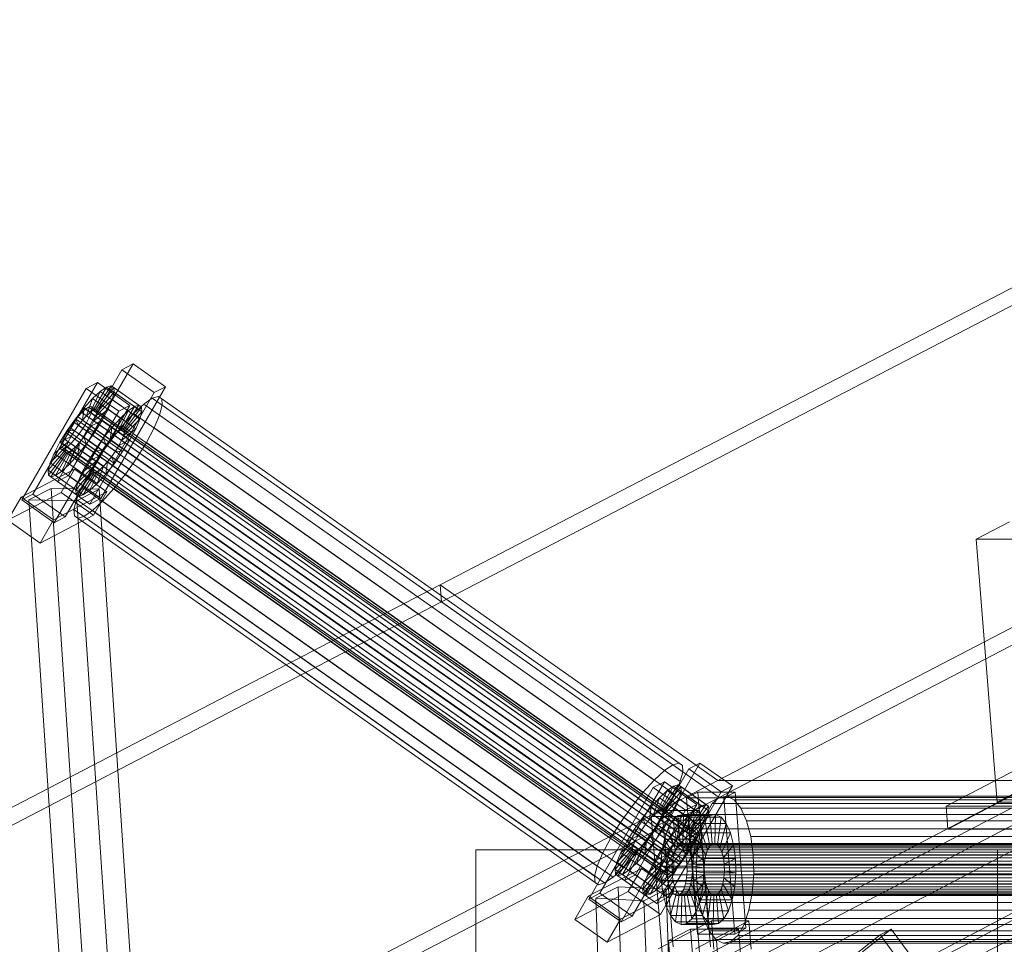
# Model space of a CAD drawing. Header units: millimetres. Extents: x -4738 to 65662, y -68080 to 6847.
# Tile 71 of 256: x -2367 to -2028, y -34363 to -34044. Entities that reach past the tile are written whole.
import ezdxf

# ---------------------------------------------------------------- set-up
doc = ezdxf.new("R2010")
doc.units = ezdxf.units.MM
doc.layers.add('frontal_C10', color=7, linetype='Continuous', lineweight=0)
doc.layers.add('frontal_dosificador', color=7, linetype='Continuous', lineweight=0)

msp = doc.modelspace()

# ---------------------------------------------------------------- linework, layer by layer
at = {"layer": 'frontal_C10'}
for p, q in [((-2222.322, -34238.531), (-1847.043, -34043.548)), ((-1846.577, -34049.429), (-2221.856, -34244.411)), ((-2126.488, -34305.985), (-1751.209, -34111.002)), ((-1750.743, -34116.882), (-2126.021, -34311.865)), ((-2328.33, -34162.317), (-2350.582, -34200.832)), ((-2328.33, -34162.317), (-2332.168, -34164.322)), ((-2317.15, -34170.187), (-2328.33, -34162.317)), ((-1738.645, -34161.068), (-2198.025, -34401.641)), ((-2161.205, -34401.641), (-1701.825, -34161.068)), ((-2354.42, -34202.837), (-2332.168, -34164.322)), ((-2332.168, -34164.322), (-2320.988, -34172.192)), ((-2340.612, -34168.733), (-2362.864, -34207.248)), ((-2340.612, -34168.733), (-2344.451, -34170.737)), ((-2337.446, -34170.299), (-2342.082, -34178.323)), ((-2335.859, -34169.833), (-2341.33, -34178.102)), ((-2334.98, -34170.437), (-2340.914, -34178.388)), ((-2329.432, -34176.602), (-2340.612, -34168.733)), ((-2337.446, -34170.299), (-2339.634, -34171.804)), ((-2339.401, -34208.702), (-2317.15, -34170.187)), ((-2335.859, -34169.833), (-2337.446, -34170.299)), ((-2327.863, -34177.044), (-2337.446, -34170.299)), ((-2334.98, -34170.437), (-2335.859, -34169.833)), ((-2326.275, -34176.578), (-2335.859, -34169.833)), ((-2334.869, -34172.071), (-2334.98, -34170.437)), ((-2325.396, -34177.182), (-2334.98, -34170.437)), ((-2320.988, -34172.192), (-2317.15, -34170.187)), ((-2366.702, -34209.252), (-2344.451, -34170.737)), ((-2344.451, -34170.737), (-2333.27, -34178.607)), ((-2320.988, -34172.192), (-2343.239, -34210.707)), ((-2339.634, -34171.804), (-2343.118, -34179.036)), ((-2339.634, -34171.804), (-2342.272, -34174.246)), ((-2334.869, -34172.071), (-2340.861, -34179.162)), ((-2330.05, -34178.55), (-2339.634, -34171.804)), ((-2335.535, -34174.623), (-2334.869, -34172.071)), ((-2325.286, -34178.816), (-2334.869, -34172.071)), ((-2319.579, -34173.534), (-2321.701, -34174.157)), ((-2318.404, -34174.342), (-2319.579, -34173.534)), ((-2139.89, -34300.008), (-2319.579, -34173.534)), ((-2351.683, -34215.117), (-2329.432, -34176.602)), ((-2342.272, -34174.246), (-2345.182, -34177.458)), ((-2343.679, -34177.199), (-2344.715, -34177.912)), ((-2342.272, -34174.246), (-2344.368, -34180.193)), ((-2342.927, -34176.978), (-2343.679, -34177.199)), ((-2135.239, -34323.909), (-2343.679, -34177.199)), ((-2342.511, -34177.264), (-2342.927, -34176.978)), ((-2134.487, -34323.688), (-2342.927, -34176.978)), ((-2332.689, -34180.991), (-2342.272, -34174.246)), ((-2335.535, -34174.623), (-2341.176, -34180.371)), ((-2336.93, -34177.919), (-2335.535, -34174.623)), ((-2325.951, -34181.368), (-2335.535, -34174.623)), ((-2333.27, -34178.607), (-2329.432, -34176.602)), ((-2332.498, -34185.068), (-2327.863, -34177.044)), ((-2331.746, -34184.847), (-2326.275, -34176.578)), ((-2331.33, -34185.134), (-2325.396, -34177.182)), ((-2330.05, -34178.55), (-2327.863, -34177.044)), ((-2324.626, -34176.17), (-2328.153, -34179.434)), ((-2327.863, -34177.044), (-2326.275, -34176.578)), ((-2326.275, -34176.578), (-2325.396, -34177.182)), ((-2325.396, -34177.182), (-2325.286, -34178.816)), ((-2321.701, -34174.157), (-2324.626, -34176.17)), ((-2144.936, -34302.644), (-2324.626, -34176.17)), ((-2142.012, -34300.632), (-2321.701, -34174.157)), ((-2319.146, -34179.938), (-2318.257, -34176.526)), ((-2318.257, -34176.526), (-2318.404, -34174.342)), ((-2138.715, -34300.816), (-2318.404, -34174.342)), ((-2138.567, -34303.001), (-2318.257, -34176.526)), ((-2333.27, -34178.607), (-2355.521, -34217.122)), ((-2347.344, -34180.59), (-2348.757, -34182.372)), ((-2345.182, -34177.458), (-2348.165, -34181.221)), ((-2345.965, -34179.068), (-2347.344, -34180.59)), ((-2138.904, -34327.3), (-2347.344, -34180.59)), ((-2344.715, -34177.912), (-2345.965, -34179.068)), ((-2137.525, -34325.779), (-2345.965, -34179.068)), ((-2345.182, -34177.458), (-2345.746, -34181.714)), ((-2345.746, -34181.714), (-2344.368, -34180.193)), ((-2335.599, -34184.203), (-2345.182, -34177.458)), ((-2136.276, -34324.622), (-2344.715, -34177.912)), ((-2344.368, -34180.193), (-2343.118, -34179.036)), ((-2344.368, -34180.193), (-2334.784, -34186.938)), ((-2343.435, -34180.808), (-2342.774, -34179.247)), ((-2343.118, -34179.036), (-2342.082, -34178.323)), ((-2343.118, -34179.036), (-2333.535, -34185.781)), ((-2342.774, -34179.247), (-2342.458, -34178.038)), ((-2134.334, -34325.957), (-2342.774, -34179.247)), ((-2342.458, -34178.038), (-2342.511, -34177.264)), ((-2134.071, -34323.975), (-2342.511, -34177.264)), ((-2134.019, -34324.749), (-2342.458, -34178.038)), ((-2342.082, -34178.323), (-2341.33, -34178.102)), ((-2342.082, -34178.323), (-2332.498, -34185.068)), ((-2336.93, -34177.919), (-2341.837, -34181.933)), ((-2341.176, -34180.371), (-2341.837, -34181.933)), ((-2341.33, -34178.102), (-2340.914, -34178.388)), ((-2341.33, -34178.102), (-2331.746, -34184.847)), ((-2340.861, -34179.162), (-2341.176, -34180.371)), ((-2341.176, -34180.371), (-2331.593, -34187.117)), ((-2340.914, -34178.388), (-2340.861, -34179.162)), ((-2340.914, -34178.388), (-2331.33, -34185.134)), ((-2340.861, -34179.162), (-2331.278, -34185.908)), ((-2338.961, -34181.736), (-2336.93, -34177.919)), ((-2327.347, -34184.665), (-2336.93, -34177.919)), ((-2333.535, -34185.781), (-2330.05, -34178.55)), ((-2332.689, -34180.991), (-2330.05, -34178.55)), ((-2328.153, -34179.434), (-2332.044, -34183.728)), ((-2331.278, -34185.908), (-2325.286, -34178.816)), ((-2148.464, -34305.909), (-2328.153, -34179.434)), ((-2325.286, -34178.816), (-2325.951, -34181.368)), ((-2321.012, -34184.345), (-2319.146, -34179.938)), ((-2139.457, -34306.413), (-2319.146, -34179.938)), ((-2348.165, -34181.221), (-2351.018, -34185.278)), ((-2348.757, -34182.372), (-2350.108, -34184.294)), ((-2140.317, -34329.083), (-2348.757, -34182.372)), ((-2348.511, -34185.418), (-2347.159, -34183.496)), ((-2348.165, -34181.221), (-2347.159, -34183.496)), ((-2338.582, -34187.966), (-2348.165, -34181.221)), ((-2347.159, -34183.496), (-2345.746, -34181.714)), ((-2347.159, -34183.496), (-2337.576, -34190.242)), ((-2345.746, -34181.714), (-2336.163, -34188.459)), ((-2345.594, -34184.547), (-2344.397, -34182.616)), ((-2344.397, -34182.616), (-2343.435, -34180.808)), ((-2344.397, -34182.616), (-2135.957, -34329.327)), ((-2342.8, -34183.74), (-2343.997, -34185.671)), ((-2134.995, -34327.519), (-2343.435, -34180.808)), ((-2342.8, -34183.74), (-2338.961, -34181.736)), ((-2341.837, -34181.933), (-2342.8, -34183.74)), ((-2333.216, -34190.486), (-2342.8, -34183.74)), ((-2341.837, -34181.933), (-2332.254, -34188.678)), ((-2341.49, -34185.811), (-2338.961, -34181.736)), ((-2338.961, -34181.736), (-2329.378, -34188.481)), ((-2332.044, -34183.728), (-2336.031, -34188.758)), ((-2335.599, -34184.203), (-2332.689, -34180.991)), ((-2334.784, -34186.938), (-2332.689, -34180.991)), ((-2152.354, -34310.202), (-2332.044, -34183.728)), ((-2331.593, -34187.117), (-2325.951, -34181.368)), ((-2325.951, -34181.368), (-2327.347, -34184.665)), ((-2351.018, -34185.278), (-2353.546, -34189.354)), ((-2353.546, -34189.354), (-2349.708, -34187.349)), ((-2351.305, -34186.225), (-2352.268, -34188.032)), ((-2350.108, -34184.294), (-2351.305, -34186.225)), ((-2142.866, -34332.935), (-2351.305, -34186.225)), ((-2351.018, -34185.278), (-2348.511, -34185.418)), ((-2341.435, -34192.023), (-2351.018, -34185.278)), ((-2350.67, -34189.156), (-2349.708, -34187.349)), ((-2141.668, -34331.005), (-2350.108, -34184.294)), ((-2349.708, -34187.349), (-2348.511, -34185.418)), ((-2349.708, -34187.349), (-2340.125, -34194.094)), ((-2348.511, -34185.418), (-2338.927, -34192.164)), ((-2348.359, -34188.251), (-2346.946, -34186.469)), ((-2346.946, -34186.469), (-2345.594, -34184.547)), ((-2138.506, -34333.179), (-2346.946, -34186.469)), ((-2137.155, -34331.257), (-2345.594, -34184.547)), ((-2343.997, -34185.671), (-2345.348, -34187.593)), ((-2344.342, -34189.869), (-2341.49, -34185.811)), ((-2341.49, -34185.811), (-2343.997, -34185.671)), ((-2343.997, -34185.671), (-2334.414, -34192.416)), ((-2331.906, -34192.556), (-2341.49, -34185.811)), ((-2338.582, -34187.966), (-2335.599, -34184.203)), ((-2336.163, -34188.459), (-2335.599, -34184.203)), ((-2334.784, -34186.938), (-2336.163, -34188.459)), ((-2333.535, -34185.781), (-2334.784, -34186.938)), ((-2332.498, -34185.068), (-2333.535, -34185.781)), ((-2331.746, -34184.847), (-2332.498, -34185.068)), ((-2332.254, -34188.678), (-2327.347, -34184.665)), ((-2332.254, -34188.678), (-2331.593, -34187.117)), ((-2331.33, -34185.134), (-2331.746, -34184.847)), ((-2331.593, -34187.117), (-2331.278, -34185.908)), ((-2331.278, -34185.908), (-2331.33, -34185.134)), ((-2327.347, -34184.665), (-2329.378, -34188.481)), ((-2323.727, -34189.446), (-2321.012, -34184.345)), ((-2141.322, -34310.819), (-2321.012, -34184.345)), ((-2356.973, -34196.466), (-2351.331, -34190.718)), ((-2355.577, -34193.17), (-2350.67, -34189.156)), ((-2353.546, -34189.354), (-2355.577, -34193.17)), ((-2343.963, -34196.099), (-2353.546, -34189.354)), ((-2352.929, -34189.594), (-2353.244, -34190.803)), ((-2353.244, -34190.803), (-2353.191, -34191.577)), ((-2144.804, -34337.513), (-2353.244, -34190.803)), ((-2352.268, -34188.032), (-2352.929, -34189.594)), ((-2144.489, -34336.304), (-2352.929, -34189.594)), ((-2143.828, -34334.743), (-2352.268, -34188.032)), ((-2351.647, -34191.927), (-2351.331, -34190.718)), ((-2351.331, -34190.718), (-2350.67, -34189.156)), ((-2351.331, -34190.718), (-2341.748, -34197.463)), ((-2350.987, -34190.929), (-2349.737, -34189.772)), ((-2350.67, -34189.156), (-2341.087, -34195.902)), ((-2349.737, -34189.772), (-2348.359, -34188.251)), ((-2141.297, -34336.483), (-2349.737, -34189.772)), ((-2139.919, -34334.961), (-2348.359, -34188.251)), ((-2346.761, -34189.375), (-2348.14, -34190.897)), ((-2347.325, -34193.631), (-2346.761, -34189.375)), ((-2347.325, -34193.631), (-2344.342, -34189.869)), ((-2345.348, -34187.593), (-2346.761, -34189.375)), ((-2346.761, -34189.375), (-2337.178, -34196.12)), ((-2344.342, -34189.869), (-2345.348, -34187.593)), ((-2345.348, -34187.593), (-2335.765, -34194.338)), ((-2334.759, -34196.614), (-2344.342, -34189.869)), ((-2341.435, -34192.023), (-2338.582, -34187.966)), ((-2336.031, -34188.758), (-2339.845, -34194.182)), ((-2337.576, -34190.242), (-2338.927, -34192.164)), ((-2337.576, -34190.242), (-2338.582, -34187.966)), ((-2336.163, -34188.459), (-2337.576, -34190.242)), ((-2156.342, -34315.232), (-2336.031, -34188.758)), ((-2334.414, -34192.416), (-2333.216, -34190.486)), ((-2329.378, -34188.481), (-2333.216, -34190.486)), ((-2333.216, -34190.486), (-2332.254, -34188.678)), ((-2329.378, -34188.481), (-2331.906, -34192.556)), ((-2327.107, -34194.895), (-2323.727, -34189.446)), ((-2323.727, -34189.446), (-2144.038, -34315.921)), ((-2357.638, -34199.018), (-2351.647, -34191.927)), ((-2357.528, -34200.652), (-2351.594, -34192.701)), ((-2355.577, -34193.17), (-2356.973, -34196.466)), ((-2356.649, -34201.257), (-2351.178, -34192.987)), ((-2345.994, -34199.915), (-2355.577, -34193.17)), ((-2355.062, -34200.79), (-2350.426, -34192.766)), ((-2353.191, -34191.577), (-2352.775, -34191.863)), ((-2144.752, -34338.287), (-2353.191, -34191.577)), ((-2352.874, -34199.285), (-2349.39, -34192.053)), ((-2352.775, -34191.863), (-2352.023, -34191.642)), ((-2144.335, -34338.573), (-2352.775, -34191.863)), ((-2352.023, -34191.642), (-2350.987, -34190.929)), ((-2143.584, -34338.352), (-2352.023, -34191.642)), ((-2351.647, -34191.927), (-2342.063, -34198.672)), ((-2351.594, -34192.701), (-2351.647, -34191.927)), ((-2351.594, -34192.701), (-2342.011, -34199.446)), ((-2351.178, -34192.987), (-2351.594, -34192.701)), ((-2350.426, -34192.766), (-2351.178, -34192.987)), ((-2351.178, -34192.987), (-2341.594, -34199.732)), ((-2142.547, -34337.639), (-2350.987, -34190.929)), ((-2349.39, -34192.053), (-2350.426, -34192.766)), ((-2350.426, -34192.766), (-2340.843, -34199.511)), ((-2350.235, -34196.843), (-2348.14, -34190.897)), ((-2350.235, -34196.843), (-2347.325, -34193.631)), ((-2348.14, -34190.897), (-2349.39, -34192.053)), ((-2349.39, -34192.053), (-2339.806, -34198.798)), ((-2348.14, -34190.897), (-2338.556, -34197.642)), ((-2337.742, -34200.377), (-2347.325, -34193.631)), ((-2343.963, -34196.099), (-2341.435, -34192.023)), ((-2340.125, -34194.094), (-2343.963, -34196.099)), ((-2339.845, -34194.182), (-2343.225, -34199.63)), ((-2338.927, -34192.164), (-2341.435, -34192.023)), ((-2340.125, -34194.094), (-2341.087, -34195.902)), ((-2338.927, -34192.164), (-2340.125, -34194.094)), ((-2160.156, -34320.657), (-2339.845, -34194.182)), ((-2335.765, -34194.338), (-2334.414, -34192.416)), ((-2331.906, -34192.556), (-2334.759, -34196.614)), ((-2334.414, -34192.416), (-2331.906, -34192.556)), ((-2356.973, -34196.466), (-2357.638, -34199.018)), ((-2347.39, -34203.211), (-2356.973, -34196.466)), ((-2352.874, -34199.285), (-2350.235, -34196.843)), ((-2340.652, -34203.588), (-2350.235, -34196.843)), ((-2341.748, -34197.463), (-2347.39, -34203.211)), ((-2341.087, -34195.902), (-2345.994, -34199.915)), ((-2345.994, -34199.915), (-2343.963, -34196.099)), ((-2341.748, -34197.463), (-2342.063, -34198.672)), ((-2341.087, -34195.902), (-2341.748, -34197.463)), ((-2338.556, -34197.642), (-2337.178, -34196.12)), ((-2337.178, -34196.12), (-2337.742, -34200.377)), ((-2334.759, -34196.614), (-2337.742, -34200.377)), ((-2337.178, -34196.12), (-2335.765, -34194.338)), ((-2335.765, -34194.338), (-2334.759, -34196.614)), ((-2330.921, -34200.319), (-2327.107, -34194.895)), ((-2147.417, -34321.369), (-2327.107, -34194.895)), ((-2348.503, -34198.626), (-2366.926, -34208.249)), ((-2348.055, -34205.764), (-2357.638, -34199.018)), ((-2357.638, -34199.018), (-2357.528, -34200.652)), ((-2347.944, -34207.397), (-2357.528, -34200.652)), ((-2357.528, -34200.652), (-2356.649, -34201.257)), ((-2356.649, -34201.257), (-2355.062, -34200.79)), ((-2355.062, -34200.79), (-2352.874, -34199.285)), ((-2345.478, -34207.535), (-2355.062, -34200.79)), ((-2354.42, -34202.837), (-2350.582, -34200.832)), ((-2348.503, -34198.626), (-2353.139, -34206.65)), ((-2343.291, -34206.03), (-2352.874, -34199.285)), ((-2350.582, -34200.832), (-2339.401, -34208.702)), ((-2337.322, -34206.496), (-2348.503, -34198.626)), ((-2342.063, -34198.672), (-2348.055, -34205.764)), ((-2342.011, -34199.446), (-2347.944, -34207.397)), ((-2347.39, -34203.211), (-2345.994, -34199.915)), ((-2341.594, -34199.732), (-2347.066, -34208.002)), ((-2343.225, -34199.63), (-2345.94, -34204.732)), ((-2340.843, -34199.511), (-2345.478, -34207.535)), ((-2339.806, -34198.798), (-2343.291, -34206.03)), ((-2163.535, -34326.105), (-2343.225, -34199.63)), ((-2342.063, -34198.672), (-2342.011, -34199.446)), ((-2342.011, -34199.446), (-2341.594, -34199.732)), ((-2341.594, -34199.732), (-2340.843, -34199.511)), ((-2340.843, -34199.511), (-2339.806, -34198.798)), ((-2338.556, -34197.642), (-2340.652, -34203.588)), ((-2337.742, -34200.377), (-2340.652, -34203.588)), ((-2339.806, -34198.798), (-2338.556, -34197.642)), ((-2334.908, -34205.349), (-2330.921, -34200.319)), ((-2151.231, -34326.793), (-2330.921, -34200.319)), ((-2194.891, -34440.829), (-1735.512, -34200.256)), ((-2347.066, -34208.002), (-2356.649, -34201.257)), ((-2343.239, -34210.707), (-2354.42, -34202.837)), ((-2348.055, -34205.764), (-2347.39, -34203.211)), ((-2340.652, -34203.588), (-2343.291, -34206.03)), ((-2371.562, -34216.273), (-2353.139, -34206.65)), ((-2366.702, -34209.252), (-2362.864, -34207.248)), ((-2356.59, -34205.243), (-2364.246, -34209.253)), ((-2362.864, -34207.248), (-2351.683, -34215.117)), ((-2340.002, -34205.492), (-2356.59, -34205.243)), ((-2356.59, -34205.243), (-2343.356, -34403.744)), ((-2355.745, -34216.119), (-2337.322, -34206.496)), ((-2353.139, -34206.65), (-2341.958, -34214.52)), ((-2347.944, -34207.397), (-2348.055, -34205.764)), ((-2347.066, -34208.002), (-2347.944, -34207.397)), ((-2345.94, -34204.732), (-2347.806, -34209.139)), ((-2347.659, -34209.502), (-2340.002, -34205.492)), ((-2345.478, -34207.535), (-2347.066, -34208.002)), ((-2166.251, -34331.206), (-2345.94, -34204.732)), ((-2343.291, -34206.03), (-2345.478, -34207.535)), ((-2341.958, -34214.52), (-2337.322, -34206.496)), ((-2326.769, -34403.993), (-2340.002, -34205.492)), ((-2338.799, -34209.643), (-2334.908, -34205.349)), ((-2155.219, -34331.824), (-2334.908, -34205.349)), ((-2371.562, -34216.273), (-2366.926, -34208.249)), ((-2366.926, -34208.249), (-2355.745, -34216.119)), ((-2355.521, -34217.122), (-2366.702, -34209.252)), ((-2364.246, -34209.253), (-2347.659, -34209.502)), ((-2351.013, -34407.753), (-2364.246, -34209.253)), ((-2347.806, -34209.139), (-2348.695, -34212.55)), ((-2168.117, -34335.613), (-2347.806, -34209.139)), ((-2334.425, -34408.003), (-2347.659, -34209.502)), ((-2339.401, -34208.702), (-2343.239, -34210.707)), ((-2342.326, -34212.907), (-2338.799, -34209.643)), ((-2159.109, -34336.117), (-2338.799, -34209.643)), ((-2341.958, -34214.52), (-2360.381, -34224.143)), ((-2348.695, -34212.55), (-2348.547, -34214.735)), ((-2169.006, -34339.025), (-2348.695, -34212.55)), ((-2345.251, -34214.919), (-2342.326, -34212.907)), ((-2162.637, -34339.381), (-2342.326, -34212.907)), ((-2360.381, -34224.143), (-2371.562, -34216.273)), ((-2355.745, -34216.119), (-2360.381, -34224.143)), ((-2351.683, -34215.117), (-2355.521, -34217.122)), ((-2348.547, -34214.735), (-2347.373, -34215.543)), ((-2168.858, -34341.209), (-2348.547, -34214.735)), ((-2347.373, -34215.543), (-2345.251, -34214.919)), ((-2167.683, -34342.017), (-2347.373, -34215.543)), ((-2165.561, -34341.394), (-2345.251, -34214.919)), ((-2025.811, -34216.743), (-2037.296, -34222.757)), ((-2037.296, -34222.757), (-2011.522, -34222.757)), ((-2030.04, -34313.499), (-2037.296, -34222.757)), ((-2597.601, -34433.514), (-2222.322, -34238.531)), ((-2222.322, -34238.531), (-2126.488, -34305.985)), ((-2222.322, -34238.531), (-2221.856, -34244.411)), ((-1802.026, -34238.531), (-2177.305, -34433.514)), ((-2221.856, -34244.411), (-2597.134, -34439.394)), ((-2126.021, -34311.865), (-2221.856, -34244.411)), ((-2176.838, -34439.394), (-1801.56, -34244.411)), ((-2158.758, -34340.554), (-2136.507, -34302.039)), ((-2132.669, -34300.034), (-2154.92, -34338.549)), ((-2148.464, -34305.909), (-2144.936, -34302.644)), ((-2144.936, -34302.644), (-2142.012, -34300.632)), ((-2142.012, -34300.632), (-2139.89, -34300.008)), ((-2139.89, -34300.008), (-2138.715, -34300.816)), ((-2138.715, -34300.816), (-2138.567, -34303.001)), ((-2132.669, -34300.034), (-2136.507, -34302.039)), ((-2136.507, -34302.039), (-2125.326, -34309.908)), ((-2121.488, -34307.904), (-2132.669, -34300.034)), ((-2023.25, -34302.117), (-2047.75, -34314.947)), ((-2501.766, -34500.967), (-2126.488, -34305.985)), ((-2382.102, -34500.967), (-2006.823, -34305.985)), ((-2152.354, -34310.202), (-2148.464, -34305.909)), ((-2138.567, -34303.001), (-2139.457, -34306.413)), ((-2126.488, -34305.985), (-2006.823, -34305.985)), ((-2171.04, -34346.969), (-2148.789, -34308.454)), ((-2144.951, -34306.449), (-2167.202, -34344.964)), ((-2144.951, -34306.449), (-2148.789, -34308.454)), ((-2148.789, -34308.454), (-2137.608, -34316.324)), ((-2143.972, -34309.521), (-2147.456, -34316.753)), ((-2143.972, -34309.521), (-2146.611, -34311.963)), ((-2141.784, -34308.016), (-2146.42, -34316.04)), ((-2140.197, -34307.549), (-2145.668, -34315.819)), ((-2139.318, -34308.154), (-2145.252, -34316.105)), ((-2133.77, -34314.319), (-2144.951, -34306.449)), ((-2141.784, -34308.016), (-2143.972, -34309.521)), ((-2134.388, -34316.266), (-2143.972, -34309.521)), ((-2143.739, -34346.419), (-2121.488, -34307.904)), ((-2140.197, -34307.549), (-2141.784, -34308.016)), ((-2132.201, -34314.761), (-2141.784, -34308.016)), ((-2139.457, -34306.413), (-2141.322, -34310.819)), ((-2139.318, -34308.154), (-2140.197, -34307.549)), ((-2130.614, -34314.295), (-2140.197, -34307.549)), ((-2139.208, -34309.788), (-2139.318, -34308.154)), ((-2129.735, -34314.899), (-2139.318, -34308.154)), ((-2125.326, -34309.908), (-2121.488, -34307.904)), ((-2030.04, -34313.499), (-2018.555, -34307.484)), ((-2126.021, -34311.865), (-2501.3, -34506.848)), ((-2006.357, -34311.865), (-2381.635, -34506.848)), ((-2156.342, -34315.232), (-2152.354, -34310.202)), ((-2146.611, -34311.963), (-2149.521, -34315.174)), ((-2146.611, -34311.963), (-2148.706, -34317.909)), ((-2125.326, -34309.908), (-2147.577, -34348.423)), ((-2137.027, -34318.708), (-2146.611, -34311.963)), ((-2139.873, -34312.34), (-2145.515, -34318.088)), ((-2139.208, -34309.788), (-2145.199, -34316.879)), ((-2141.322, -34310.819), (-2144.038, -34315.921)), ((-2141.269, -34315.636), (-2139.873, -34312.34)), ((-2139.873, -34312.34), (-2139.208, -34309.788)), ((-2130.289, -34319.085), (-2139.873, -34312.34)), ((-2129.624, -34316.533), (-2139.208, -34309.788)), ((-2133.443, -34310.006), (-2137.271, -34312.011)), ((-2137.271, -34312.011), (-2124.384, -34312.011)), ((-2133.511, -34359.036), (-2137.271, -34312.011)), ((-2120.556, -34310.006), (-2133.443, -34310.006)), ((-2133.443, -34310.006), (-2129.682, -34357.031)), ((-2126.021, -34311.865), (-2128.47, -34314.03)), ((-2123.437, -34311.395), (-2126.021, -34311.865)), ((-2006.357, -34311.865), (-2126.021, -34311.865)), ((-1886.692, -34311.865), (-2126.021, -34311.865)), ((-2124.384, -34312.011), (-2120.556, -34310.006)), ((-2124.384, -34312.011), (-2120.624, -34359.036)), ((-2120.893, -34312.652), (-2123.437, -34311.395)), ((-1884.107, -34311.395), (-2123.437, -34311.395)), ((-2118.563, -34315.552), (-2120.893, -34312.652)), ((-1881.564, -34312.652), (-2120.893, -34312.652)), ((-2116.795, -34357.031), (-2120.556, -34310.006)), ((-2047.124, -34322.785), (-2022.624, -34309.954)), ((-2160.156, -34320.657), (-2156.342, -34315.232)), ((-2137.608, -34316.324), (-2159.859, -34354.839)), ((-2156.021, -34352.834), (-2133.77, -34314.319)), ((-2149.521, -34315.174), (-2152.504, -34318.937)), ((-2149.521, -34315.174), (-2150.085, -34319.431)), ((-2139.937, -34321.92), (-2149.521, -34315.174)), ((-2145.693, -34316.421), (-2149.521, -34318.426)), ((-2147.456, -34316.753), (-2146.42, -34316.04)), ((-2144.038, -34315.921), (-2147.417, -34321.369)), ((-2146.42, -34316.04), (-2145.668, -34315.819)), ((-2146.42, -34316.04), (-2136.837, -34322.785)), ((-2141.269, -34315.636), (-2146.176, -34319.649)), ((-2132.806, -34316.421), (-2145.693, -34316.421)), ((-2145.693, -34316.421), (-2141.932, -34363.447)), ((-2145.668, -34315.819), (-2145.252, -34316.105)), ((-2145.668, -34315.819), (-2136.085, -34322.564)), ((-2145.252, -34316.105), (-2145.199, -34316.879)), ((-2145.252, -34316.105), (-2135.668, -34322.85)), ((-2143.3, -34319.452), (-2141.269, -34315.636)), ((-2131.685, -34322.381), (-2141.269, -34315.636)), ((-2137.873, -34323.498), (-2134.388, -34316.266)), ((-2137.608, -34316.324), (-2133.77, -34314.319)), ((-2137.027, -34318.708), (-2134.388, -34316.266)), ((-2136.837, -34322.785), (-2132.201, -34314.761)), ((-2136.634, -34318.426), (-2132.806, -34316.421)), ((-2136.085, -34322.564), (-2130.614, -34314.295)), ((-2135.668, -34322.85), (-2129.735, -34314.899)), ((-2135.616, -34323.624), (-2129.624, -34316.533)), ((-2134.388, -34316.266), (-2132.201, -34314.761)), ((-2129.046, -34363.447), (-2132.806, -34316.421)), ((-2132.201, -34314.761), (-2130.614, -34314.295)), ((-2128.47, -34314.03), (-2130.616, -34317.745)), ((-2130.614, -34314.295), (-2129.735, -34314.899)), ((-2129.624, -34316.533), (-2130.289, -34319.085)), ((-2129.735, -34314.899), (-2129.624, -34316.533)), ((-1889.141, -34314.03), (-2128.47, -34314.03)), ((-2116.606, -34319.897), (-2118.563, -34315.552)), ((-1879.234, -34315.552), (-2118.563, -34315.552)), ((-2047.75, -34314.947), (-1999.885, -34314.947)), ((-2047.124, -34322.785), (-2047.75, -34314.947)), ((-2004.266, -34313.499), (-2030.04, -34313.499)), ((-2152.504, -34318.937), (-2155.356, -34322.995)), ((-2152.504, -34318.937), (-2151.498, -34321.213)), ((-2142.92, -34325.683), (-2152.504, -34318.937)), ((-2151.498, -34321.213), (-2150.085, -34319.431)), ((-2150.085, -34319.431), (-2148.706, -34317.909)), ((-2150.085, -34319.431), (-2140.501, -34326.176)), ((-2149.521, -34318.426), (-2136.634, -34318.426)), ((-2145.761, -34365.451), (-2149.521, -34318.426)), ((-2148.706, -34317.909), (-2147.456, -34316.753)), ((-2148.706, -34317.909), (-2139.123, -34324.655)), ((-2147.456, -34316.753), (-2137.873, -34323.498)), ((-2147.138, -34321.457), (-2143.3, -34319.452)), ((-2146.176, -34319.649), (-2147.138, -34321.457)), ((-2145.515, -34318.088), (-2146.176, -34319.649)), ((-2146.176, -34319.649), (-2136.592, -34326.395)), ((-2145.828, -34323.528), (-2143.3, -34319.452)), ((-2145.199, -34316.879), (-2145.515, -34318.088)), ((-2145.515, -34318.088), (-2135.931, -34324.833)), ((-2145.199, -34316.879), (-2135.616, -34323.624)), ((-2142.08, -34319.755), (-2143.685, -34322.533)), ((-2143.3, -34319.452), (-2133.716, -34326.198)), ((-2140.248, -34318.135), (-2142.08, -34319.755)), ((-2142.08, -34319.755), (-2140.332, -34328.699)), ((-2131.034, -34319.755), (-2142.08, -34319.755)), ((-2138.315, -34317.783), (-2140.248, -34318.135)), ((-2140.248, -34318.135), (-2139.464, -34327.932)), ((-2129.202, -34318.135), (-2140.248, -34318.135)), ((-2139.937, -34321.92), (-2137.027, -34318.708)), ((-2139.123, -34324.655), (-2137.027, -34318.708)), ((-2138.315, -34317.783), (-2138.549, -34327.765)), ((-2136.412, -34318.724), (-2138.315, -34317.783)), ((-2127.269, -34317.783), (-2138.315, -34317.783)), ((-2136.412, -34318.724), (-2137.647, -34328.211)), ((-2136.634, -34318.426), (-2132.874, -34365.451)), ((-2134.669, -34320.893), (-2136.412, -34318.724)), ((-2125.366, -34318.724), (-2136.412, -34318.724)), ((-2135.931, -34324.833), (-2130.289, -34319.085)), ((-2132.639, -34322.533), (-2131.034, -34319.755)), ((-2130.616, -34317.745), (-2132.314, -34322.754)), ((-2130.289, -34319.085), (-2131.685, -34322.381)), ((-2131.034, -34319.755), (-2129.202, -34318.135)), ((-2129.286, -34328.699), (-2131.034, -34319.755)), ((-1891.287, -34317.745), (-2130.616, -34317.745)), ((-2129.202, -34318.135), (-2127.269, -34317.783)), ((-2128.418, -34327.932), (-2129.202, -34318.135)), ((-2127.503, -34327.765), (-2127.269, -34317.783)), ((-2127.269, -34317.783), (-2125.366, -34318.724)), ((-2126.601, -34328.211), (-2125.366, -34318.724)), ((-2125.366, -34318.724), (-2123.623, -34320.893)), ((-2115.154, -34325.39), (-2116.606, -34319.897)), ((-1877.276, -34319.897), (-2116.606, -34319.897)), ((-2163.535, -34326.105), (-2160.156, -34320.657)), ((-2155.356, -34322.995), (-2157.885, -34327.07)), ((-2155.356, -34322.995), (-2152.849, -34323.135)), ((-2145.773, -34329.74), (-2155.356, -34322.995)), ((-2154.046, -34325.066), (-2152.849, -34323.135)), ((-2152.849, -34323.135), (-2151.498, -34321.213)), ((-2152.849, -34323.135), (-2143.265, -34329.88)), ((-2151.498, -34321.213), (-2141.914, -34327.958)), ((-2147.417, -34321.369), (-2151.231, -34326.793)), ((-2147.138, -34321.457), (-2148.335, -34323.388)), ((-2137.554, -34328.202), (-2147.138, -34321.457)), ((-2143.685, -34322.533), (-2144.955, -34326.28)), ((-2143.685, -34322.533), (-2141.093, -34330.015)), ((-2132.639, -34322.533), (-2143.685, -34322.533)), ((-2142.92, -34325.683), (-2139.937, -34321.92)), ((-2140.501, -34326.176), (-2139.937, -34321.92)), ((-2136.837, -34322.785), (-2137.873, -34323.498)), ((-2136.085, -34322.564), (-2136.837, -34322.785)), ((-2134.669, -34320.893), (-2136.822, -34329.238)), ((-2136.592, -34326.395), (-2131.685, -34322.381)), ((-2135.668, -34322.85), (-2136.085, -34322.564)), ((-2135.616, -34323.624), (-2135.668, -34322.85)), ((-2133.205, -34324.143), (-2134.669, -34320.893)), ((-2123.623, -34320.893), (-2134.669, -34320.893)), ((-2133.909, -34326.28), (-2132.639, -34322.533)), ((-2131.685, -34322.381), (-2133.716, -34326.198)), ((-2132.314, -34322.754), (-2133.447, -34328.717)), ((-2130.047, -34330.015), (-2132.639, -34322.533)), ((-1892.985, -34322.754), (-2132.314, -34322.754)), ((-2125.776, -34329.238), (-2123.623, -34320.893)), ((-2123.623, -34320.893), (-2122.159, -34324.143)), ((-1999.258, -34322.785), (-2047.124, -34322.785)), ((-2166.251, -34331.206), (-2163.535, -34326.105)), ((-2157.885, -34327.07), (-2154.046, -34325.066)), ((-2155.009, -34326.873), (-2154.046, -34325.066)), ((-2154.046, -34325.066), (-2144.463, -34331.811)), ((-2149.687, -34325.31), (-2151.1, -34327.092)), ((-2148.335, -34323.388), (-2149.687, -34325.31)), ((-2148.681, -34327.585), (-2149.687, -34325.31)), ((-2149.687, -34325.31), (-2140.103, -34332.055)), ((-2148.681, -34327.585), (-2145.828, -34323.528)), ((-2145.828, -34323.528), (-2148.335, -34323.388)), ((-2148.335, -34323.388), (-2138.752, -34330.133)), ((-2136.244, -34330.273), (-2145.828, -34323.528)), ((-2144.955, -34326.28), (-2145.803, -34330.741)), ((-2145.773, -34329.74), (-2142.92, -34325.683)), ((-2144.955, -34326.28), (-2141.694, -34331.79)), ((-2133.909, -34326.28), (-2144.955, -34326.28)), ((-2141.914, -34327.958), (-2142.92, -34325.683)), ((-2140.501, -34326.176), (-2141.914, -34327.958)), ((-2139.123, -34324.655), (-2140.501, -34326.176)), ((-2137.873, -34323.498), (-2139.123, -34324.655)), ((-2138.904, -34327.3), (-2137.525, -34325.779)), ((-2133.716, -34326.198), (-2137.554, -34328.202)), ((-2137.554, -34328.202), (-2136.592, -34326.395)), ((-2137.525, -34325.779), (-2136.276, -34324.622)), ((-2136.592, -34326.395), (-2135.931, -34324.833)), ((-2136.276, -34324.622), (-2135.239, -34323.909)), ((-2133.716, -34326.198), (-2136.244, -34330.273)), ((-2133.205, -34324.143), (-2136.128, -34330.778)), ((-2135.931, -34324.833), (-2135.616, -34323.624)), ((-2135.239, -34323.909), (-2134.487, -34323.688)), ((-2134.334, -34325.957), (-2134.995, -34327.519)), ((-2134.757, -34330.741), (-2133.909, -34326.28)), ((-2134.487, -34323.688), (-2134.071, -34323.975)), ((-2134.019, -34324.749), (-2134.334, -34325.957)), ((-2134.071, -34323.975), (-2134.019, -34324.749)), ((-2130.648, -34331.79), (-2133.909, -34326.28)), ((-2132.119, -34328.252), (-2133.205, -34324.143)), ((-2122.159, -34324.143), (-2133.205, -34324.143)), ((-2125.082, -34330.778), (-2122.159, -34324.143)), ((-2122.159, -34324.143), (-2121.073, -34328.252)), ((-2114.308, -34331.657), (-2115.154, -34325.39)), ((-1875.825, -34325.39), (-2115.154, -34325.39)), ((-2161.977, -34336.735), (-2155.985, -34329.644)), ((-2161.311, -34334.183), (-2155.67, -34328.435)), ((-2159.916, -34330.886), (-2155.009, -34326.873)), ((-2157.885, -34327.07), (-2159.916, -34330.886)), ((-2148.301, -34333.816), (-2157.885, -34327.07)), ((-2157.212, -34337.002), (-2153.728, -34329.77)), ((-2155.985, -34329.644), (-2155.67, -34328.435)), ((-2155.985, -34329.644), (-2146.401, -34336.389)), ((-2155.932, -34330.418), (-2155.985, -34329.644)), ((-2155.67, -34328.435), (-2155.009, -34326.873)), ((-2155.67, -34328.435), (-2146.086, -34335.18)), ((-2151.231, -34326.793), (-2155.219, -34331.824)), ((-2155.009, -34326.873), (-2145.425, -34333.619)), ((-2153.728, -34329.77), (-2154.764, -34330.483)), ((-2154.574, -34334.56), (-2152.478, -34328.613)), ((-2152.478, -34328.613), (-2153.728, -34329.77)), ((-2153.728, -34329.77), (-2144.145, -34336.515)), ((-2151.1, -34327.092), (-2152.478, -34328.613)), ((-2152.478, -34328.613), (-2142.895, -34335.359)), ((-2151.664, -34331.348), (-2151.1, -34327.092)), ((-2151.664, -34331.348), (-2148.681, -34327.585)), ((-2151.1, -34327.092), (-2141.516, -34333.837)), ((-2139.097, -34334.331), (-2148.681, -34327.585)), ((-2148.301, -34333.816), (-2145.773, -34329.74)), ((-2143.265, -34329.88), (-2145.773, -34329.74)), ((-2143.265, -34329.88), (-2144.463, -34331.811)), ((-2142.934, -34330.015), (-2143.535, -34331.79)), ((-2141.914, -34327.958), (-2143.265, -34329.88)), ((-2142.173, -34328.699), (-2142.934, -34330.015)), ((-1870.466, -34330.015), (-2142.934, -34330.015)), ((-2141.305, -34327.932), (-2142.173, -34328.699)), ((-1869.706, -34328.699), (-2142.173, -34328.699)), ((-2141.694, -34331.79), (-2141.093, -34330.015)), ((-2141.668, -34331.005), (-2140.317, -34329.083)), ((-2140.39, -34327.765), (-2141.305, -34327.932)), ((-1868.838, -34327.932), (-2141.305, -34327.932)), ((-2141.093, -34330.015), (-2140.332, -34328.699)), ((-2141.093, -34330.015), (-2130.047, -34330.015)), ((-2139.488, -34328.211), (-2140.39, -34327.765)), ((-1867.923, -34327.765), (-2140.39, -34327.765)), ((-2140.332, -34328.699), (-2139.464, -34327.932)), ((-2140.332, -34328.699), (-2129.286, -34328.699)), ((-2140.317, -34329.083), (-2138.904, -34327.3)), ((-2140.103, -34332.055), (-2138.752, -34330.133)), ((-2138.663, -34329.238), (-2139.488, -34328.211)), ((-1867.021, -34328.211), (-2139.488, -34328.211)), ((-2139.464, -34327.932), (-2138.549, -34327.765)), ((-2139.464, -34327.932), (-2128.418, -34327.932)), ((-2138.752, -34330.133), (-2137.554, -34328.202)), ((-2138.752, -34330.133), (-2136.244, -34330.273)), ((-2137.969, -34330.778), (-2138.663, -34329.238)), ((-1866.196, -34329.238), (-2138.663, -34329.238)), ((-2138.549, -34327.765), (-2137.647, -34328.211)), ((-2138.549, -34327.765), (-2127.503, -34327.765)), ((-2137.647, -34328.211), (-2136.822, -34329.238)), ((-2137.647, -34328.211), (-2126.601, -34328.211)), ((-2135.957, -34329.327), (-2137.155, -34331.257)), ((-2136.822, -34329.238), (-2136.128, -34330.778)), ((-2136.822, -34329.238), (-2125.776, -34329.238)), ((-2134.995, -34327.519), (-2135.957, -34329.327)), ((-2132.119, -34328.252), (-2135.614, -34332.724)), ((-2133.447, -34328.717), (-2133.939, -34335.227)), ((-1894.118, -34328.717), (-2133.447, -34328.717)), ((-2131.486, -34332.94), (-2132.119, -34328.252)), ((-2121.073, -34328.252), (-2132.119, -34328.252)), ((-2130.047, -34330.015), (-2130.648, -34331.79)), ((-2129.286, -34328.699), (-2130.047, -34330.015)), ((-2128.418, -34327.932), (-2129.286, -34328.699)), ((-2127.503, -34327.765), (-2128.418, -34327.932)), ((-2126.601, -34328.211), (-2127.503, -34327.765)), ((-2125.776, -34329.238), (-2126.601, -34328.211)), ((-2125.082, -34330.778), (-2125.776, -34329.238)), ((-2124.568, -34332.724), (-2121.073, -34328.252)), ((-2121.073, -34328.252), (-2120.44, -34332.94)), ((-2168.117, -34335.613), (-2166.251, -34331.206)), ((-2161.866, -34338.369), (-2155.932, -34330.418)), ((-2159.916, -34330.886), (-2161.311, -34334.183)), ((-2160.987, -34338.973), (-2155.516, -34330.704)), ((-2150.332, -34337.632), (-2159.916, -34330.886)), ((-2159.4, -34338.507), (-2154.764, -34330.483)), ((-2155.219, -34331.824), (-2159.109, -34336.117)), ((-2155.932, -34330.418), (-2146.349, -34337.163)), ((-2155.516, -34330.704), (-2155.932, -34330.418)), ((-2154.764, -34330.483), (-2155.516, -34330.704)), ((-2155.516, -34330.704), (-2145.933, -34337.449)), ((-2154.764, -34330.483), (-2145.181, -34337.228)), ((-2154.574, -34334.56), (-2151.664, -34331.348)), ((-2142.08, -34338.093), (-2151.664, -34331.348)), ((-2144.463, -34331.811), (-2148.301, -34333.816)), ((-2145.803, -34330.741), (-2146.17, -34335.61)), ((-2145.803, -34330.741), (-2142.096, -34333.903)), ((-2134.757, -34330.741), (-2145.803, -34330.741)), ((-2144.463, -34331.811), (-2145.425, -34333.619)), ((-2143.535, -34331.79), (-2143.937, -34333.903)), ((-2143.828, -34334.743), (-2142.866, -34332.935)), ((-1871.068, -34331.79), (-2143.535, -34331.79)), ((-2142.866, -34332.935), (-2141.668, -34331.005)), ((-2142.096, -34333.903), (-2141.694, -34331.79)), ((-2141.694, -34331.79), (-2130.648, -34331.79)), ((-2141.516, -34333.837), (-2140.103, -34332.055)), ((-2140.103, -34332.055), (-2139.097, -34334.331)), ((-2138.506, -34333.179), (-2139.919, -34334.961)), ((-2136.244, -34330.273), (-2139.097, -34334.331)), ((-2137.155, -34331.257), (-2138.506, -34333.179)), ((-2137.455, -34332.724), (-2137.969, -34330.778)), ((-1865.502, -34330.778), (-2137.969, -34330.778)), ((-2137.155, -34334.945), (-2137.455, -34332.724)), ((-1864.988, -34332.724), (-2137.455, -34332.724)), ((-2136.128, -34330.778), (-2135.614, -34332.724)), ((-2136.128, -34330.778), (-2125.082, -34330.778)), ((-2135.614, -34332.724), (-2135.314, -34334.945)), ((-2135.614, -34332.724), (-2124.568, -34332.724)), ((-2135.314, -34334.945), (-2131.486, -34332.94)), ((-2135.124, -34335.61), (-2134.757, -34330.741)), ((-2131.05, -34333.903), (-2134.757, -34330.741)), ((-2131.486, -34332.94), (-2120.44, -34332.94)), ((-2131.349, -34337.887), (-2131.486, -34332.94)), ((-2130.648, -34331.79), (-2131.05, -34333.903)), ((-2124.568, -34332.724), (-2125.082, -34330.778)), ((-2124.268, -34334.945), (-2124.568, -34332.724)), ((-2120.44, -34332.94), (-2124.268, -34334.945)), ((-2120.44, -34332.94), (-2120.303, -34337.887)), ((-2114.124, -34338.271), (-2114.308, -34331.657)), ((-2114.308, -34331.657), (-1874.979, -34331.657)), ((-2152.841, -34336.343), (-2171.264, -34345.966)), ((-2169.006, -34339.025), (-2168.117, -34335.613)), ((-2159.109, -34336.117), (-2162.637, -34339.381)), ((-2161.311, -34334.183), (-2161.977, -34336.735)), ((-2152.393, -34343.48), (-2161.977, -34336.735)), ((-2161.977, -34336.735), (-2161.866, -34338.369)), ((-2151.728, -34340.928), (-2161.311, -34334.183)), ((-2152.841, -34336.343), (-2157.477, -34344.367)), ((-2157.212, -34337.002), (-2154.574, -34334.56)), ((-2144.99, -34341.305), (-2154.574, -34334.56)), ((-2141.661, -34344.212), (-2152.841, -34336.343)), ((-2146.401, -34336.389), (-2152.393, -34343.48)), ((-2146.086, -34335.18), (-2151.728, -34340.928)), ((-2145.425, -34333.619), (-2150.332, -34337.632)), ((-2150.332, -34337.632), (-2148.301, -34333.816)), ((-2144.145, -34336.515), (-2147.629, -34343.747)), ((-2146.086, -34335.18), (-2146.401, -34336.389)), ((-2146.401, -34336.389), (-2146.349, -34337.163)), ((-2146.17, -34335.61), (-2142.27, -34336.21)), ((-2135.124, -34335.61), (-2146.17, -34335.61)), ((-2146.17, -34335.61), (-2146.033, -34340.558)), ((-2145.425, -34333.619), (-2146.086, -34335.18)), ((-2145.181, -34337.228), (-2144.145, -34336.515)), ((-2142.895, -34335.359), (-2144.99, -34341.305)), ((-2144.804, -34337.513), (-2144.489, -34336.304)), ((-2144.489, -34336.304), (-2143.828, -34334.743)), ((-2144.145, -34336.515), (-2142.895, -34335.359)), ((-2143.937, -34333.903), (-2144.111, -34336.21)), ((-2144.111, -34336.21), (-2144.046, -34338.553)), ((-1871.644, -34336.21), (-2144.111, -34336.21)), ((-1871.469, -34333.903), (-2143.937, -34333.903)), ((-2142.895, -34335.359), (-2141.516, -34333.837)), ((-2141.297, -34336.483), (-2142.547, -34337.639)), ((-2142.27, -34336.21), (-2142.096, -34333.903)), ((-2142.27, -34336.21), (-2131.224, -34336.21)), ((-2142.205, -34338.553), (-2142.27, -34336.21)), ((-2142.096, -34333.903), (-2131.05, -34333.903)), ((-2141.516, -34333.837), (-2142.08, -34338.093)), ((-2139.097, -34334.331), (-2142.08, -34338.093)), ((-2139.919, -34334.961), (-2141.297, -34336.483)), ((-2137.09, -34337.288), (-2137.155, -34334.945)), ((-2137.155, -34334.945), (-1864.688, -34334.945)), ((-2124.268, -34334.945), (-2135.314, -34334.945)), ((-2135.314, -34334.945), (-2135.249, -34337.288)), ((-2131.224, -34336.21), (-2135.124, -34335.61)), ((-2134.987, -34340.558), (-2135.124, -34335.61)), ((-2133.939, -34335.227), (-2133.755, -34341.841)), ((-1894.609, -34335.227), (-2133.939, -34335.227)), ((-2131.05, -34333.903), (-2131.224, -34336.21)), ((-2131.224, -34336.21), (-2131.159, -34338.553)), ((-2124.203, -34337.288), (-2124.268, -34334.945)), ((-2168.858, -34341.209), (-2169.006, -34339.025)), ((-2162.637, -34339.381), (-2165.561, -34341.394)), ((-2152.283, -34345.114), (-2161.866, -34338.369)), ((-2161.866, -34338.369), (-2160.987, -34338.973)), ((-2160.987, -34338.973), (-2159.4, -34338.507)), ((-2151.404, -34345.719), (-2160.987, -34338.973)), ((-2159.4, -34338.507), (-2157.212, -34337.002)), ((-2149.816, -34345.252), (-2159.4, -34338.507)), ((-2158.758, -34340.554), (-2154.92, -34338.549)), ((-2147.629, -34343.747), (-2157.212, -34337.002)), ((-2154.92, -34338.549), (-2143.739, -34346.419)), ((-2146.349, -34337.163), (-2152.283, -34345.114)), ((-2151.728, -34340.928), (-2150.332, -34337.632)), ((-2145.933, -34337.449), (-2151.404, -34345.719)), ((-2145.181, -34337.228), (-2149.816, -34345.252)), ((-2146.349, -34337.163), (-2145.933, -34337.449)), ((-2146.033, -34340.558), (-2142.205, -34338.553)), ((-2145.933, -34337.449), (-2145.181, -34337.228)), ((-2142.08, -34338.093), (-2144.99, -34341.305)), ((-2144.752, -34338.287), (-2144.804, -34337.513)), ((-2144.335, -34338.573), (-2144.752, -34338.287)), ((-2143.584, -34338.352), (-2144.335, -34338.573)), ((-2144.046, -34338.553), (-2143.746, -34340.774)), ((-1871.579, -34338.553), (-2144.046, -34338.553)), ((-2142.547, -34337.639), (-2143.584, -34338.352)), ((-2142.205, -34338.553), (-2131.159, -34338.553)), ((-2141.905, -34340.774), (-2142.205, -34338.553)), ((-2137.666, -34341.708), (-2137.264, -34339.595)), ((-2137.264, -34339.595), (-2137.09, -34337.288)), ((-1864.797, -34339.595), (-2137.264, -34339.595)), ((-1864.623, -34337.288), (-2137.09, -34337.288)), ((-2135.423, -34339.595), (-2135.825, -34341.708)), ((-2135.249, -34337.288), (-2135.423, -34339.595)), ((-2131.716, -34342.757), (-2135.423, -34339.595)), ((-2135.423, -34339.595), (-2124.377, -34339.595)), ((-2131.349, -34337.887), (-2135.249, -34337.288)), ((-2135.249, -34337.288), (-2124.203, -34337.288)), ((-2131.159, -34338.553), (-2134.987, -34340.558)), ((-2131.716, -34342.757), (-2131.349, -34337.887)), ((-2120.303, -34337.887), (-2131.349, -34337.887)), ((-2131.159, -34338.553), (-2130.859, -34340.774)), ((-2124.779, -34341.708), (-2124.377, -34339.595)), ((-2124.377, -34339.595), (-2124.203, -34337.288)), ((-2124.377, -34339.595), (-2120.67, -34342.757)), ((-2124.203, -34337.288), (-2120.303, -34337.887)), ((-2120.303, -34337.887), (-2120.67, -34342.757)), ((-2114.616, -34344.781), (-2114.124, -34338.271)), ((-1874.795, -34338.271), (-2114.124, -34338.271)), ((-2167.683, -34342.017), (-2168.858, -34341.209)), ((-2160.943, -34342.677), (-2168.599, -34346.688)), ((-2165.561, -34341.394), (-2167.683, -34342.017)), ((-2144.326, -34343.491), (-2160.943, -34342.677)), ((-2160.943, -34342.677), (-2158.717, -34403.505)), ((-2147.577, -34348.423), (-2158.758, -34340.554)), ((-2152.393, -34343.48), (-2151.728, -34340.928)), ((-2152.283, -34345.114), (-2152.393, -34343.48)), ((-2151.982, -34347.501), (-2144.326, -34343.491)), ((-2147.629, -34343.747), (-2149.816, -34345.252)), ((-2144.99, -34341.305), (-2147.629, -34343.747)), ((-2134.987, -34340.558), (-2146.033, -34340.558)), ((-2146.033, -34340.558), (-2145.4, -34345.246)), ((-2145.4, -34345.246), (-2141.905, -34340.774)), ((-2142.101, -34404.318), (-2144.326, -34343.491)), ((-2144.314, -34349.355), (-2141.391, -34342.72)), ((-2143.746, -34340.774), (-2143.232, -34342.72)), ((-1871.279, -34340.774), (-2143.746, -34340.774)), ((-2143.232, -34342.72), (-2142.538, -34344.26)), ((-1870.764, -34342.72), (-2143.232, -34342.72)), ((-2141.905, -34340.774), (-2130.859, -34340.774)), ((-2141.391, -34342.72), (-2141.905, -34340.774)), ((-2141.391, -34342.72), (-2130.345, -34342.72)), ((-2140.697, -34344.26), (-2141.391, -34342.72)), ((-2139.028, -34344.799), (-2138.267, -34343.483)), ((-2138.267, -34343.483), (-2137.666, -34341.708)), ((-1865.8, -34343.483), (-2138.267, -34343.483)), ((-1865.198, -34341.708), (-2137.666, -34341.708)), ((-2136.426, -34343.483), (-2137.187, -34344.799)), ((-2135.825, -34341.708), (-2136.426, -34343.483)), ((-2133.834, -34350.965), (-2136.426, -34343.483)), ((-2136.426, -34343.483), (-2125.38, -34343.483)), ((-2132.564, -34347.218), (-2135.825, -34341.708)), ((-2135.825, -34341.708), (-2124.779, -34341.708)), ((-2134.354, -34345.246), (-2134.987, -34340.558)), ((-2130.859, -34340.774), (-2134.354, -34345.246)), ((-2133.755, -34341.841), (-2132.909, -34348.108)), ((-1894.426, -34341.841), (-2133.755, -34341.841)), ((-2130.345, -34342.72), (-2133.268, -34349.355)), ((-2132.564, -34347.218), (-2131.716, -34342.757)), ((-2120.67, -34342.757), (-2131.716, -34342.757)), ((-2130.859, -34340.774), (-2130.345, -34342.72)), ((-2130.345, -34342.72), (-2129.651, -34344.26)), ((-2126.141, -34344.799), (-2125.38, -34343.483)), ((-2125.38, -34343.483), (-2124.779, -34341.708)), ((-2125.38, -34343.483), (-2122.788, -34350.965)), ((-2124.779, -34341.708), (-2121.518, -34347.218)), ((-2120.67, -34342.757), (-2121.518, -34347.218)), ((-2175.9, -34353.99), (-2157.477, -34344.367)), ((-2175.9, -34353.99), (-2171.264, -34345.966)), ((-2171.264, -34345.966), (-2160.084, -34353.835)), ((-2171.04, -34346.969), (-2167.202, -34344.964)), ((-2159.859, -34354.839), (-2171.04, -34346.969)), ((-2168.599, -34346.688), (-2151.982, -34347.501)), ((-2166.374, -34407.515), (-2168.599, -34346.688)), ((-2167.202, -34344.964), (-2156.021, -34352.834)), ((-2160.084, -34353.835), (-2141.661, -34344.212)), ((-2157.477, -34344.367), (-2146.296, -34352.236)), ((-2151.404, -34345.719), (-2152.283, -34345.114)), ((-2149.816, -34345.252), (-2151.404, -34345.719)), ((-2143.739, -34346.419), (-2147.577, -34348.423)), ((-2146.296, -34352.236), (-2141.661, -34344.212)), ((-2134.354, -34345.246), (-2145.4, -34345.246)), ((-2145.4, -34345.246), (-2144.314, -34349.355)), ((-2142.85, -34352.605), (-2140.697, -34344.26)), ((-2142.538, -34344.26), (-2141.713, -34345.287)), ((-1870.071, -34344.26), (-2142.538, -34344.26)), ((-2141.713, -34345.287), (-2140.811, -34345.733)), ((-1869.245, -34345.287), (-2141.713, -34345.287)), ((-2141.107, -34354.774), (-2139.872, -34345.287)), ((-2140.811, -34345.733), (-2139.895, -34345.566)), ((-1868.344, -34345.733), (-2140.811, -34345.733)), ((-2140.697, -34344.26), (-2129.651, -34344.26)), ((-2139.872, -34345.287), (-2140.697, -34344.26)), ((-2139.895, -34345.566), (-2139.028, -34344.799)), ((-1867.428, -34345.566), (-2139.895, -34345.566)), ((-2139.872, -34345.287), (-2128.826, -34345.287)), ((-2138.97, -34345.733), (-2139.872, -34345.287)), ((-2139.204, -34355.715), (-2138.97, -34345.733)), ((-1866.561, -34344.799), (-2139.028, -34344.799)), ((-2138.054, -34345.566), (-2138.97, -34345.733)), ((-2138.97, -34345.733), (-2127.924, -34345.733)), ((-2137.187, -34344.799), (-2138.054, -34345.566)), ((-2137.271, -34355.363), (-2138.054, -34345.566)), ((-2138.054, -34345.566), (-2127.008, -34345.566)), ((-2135.439, -34353.743), (-2137.187, -34344.799)), ((-2137.187, -34344.799), (-2126.141, -34344.799)), ((-2133.268, -34349.355), (-2134.354, -34345.246)), ((-2129.651, -34344.26), (-2131.804, -34352.605)), ((-2128.826, -34345.287), (-2130.061, -34354.774)), ((-2129.651, -34344.26), (-2128.826, -34345.287)), ((-2128.826, -34345.287), (-2127.924, -34345.733)), ((-2127.924, -34345.733), (-2128.158, -34355.715)), ((-2127.924, -34345.733), (-2127.008, -34345.566)), ((-2127.008, -34345.566), (-2126.141, -34344.799)), ((-2127.008, -34345.566), (-2126.225, -34355.363)), ((-2126.141, -34344.799), (-2124.393, -34353.743)), ((-2115.749, -34350.744), (-2114.616, -34344.781)), ((-1875.286, -34344.781), (-2114.616, -34344.781)), ((-2149.757, -34408.329), (-2151.982, -34347.501)), ((-2133.268, -34349.355), (-2144.314, -34349.355)), ((-2144.314, -34349.355), (-2142.85, -34352.605)), ((-2133.834, -34350.965), (-2132.564, -34347.218)), ((-2131.804, -34352.605), (-2133.268, -34349.355)), ((-2132.909, -34348.108), (-2131.457, -34353.601)), ((-1893.579, -34348.108), (-2132.909, -34348.108)), ((-2121.518, -34347.218), (-2132.564, -34347.218)), ((-2121.518, -34347.218), (-2122.788, -34350.965)), ((-2146.296, -34352.236), (-2164.719, -34361.859)), ((-2160.084, -34353.835), (-2164.719, -34361.859)), ((-2156.021, -34352.834), (-2159.859, -34354.839)), ((-2131.804, -34352.605), (-2142.85, -34352.605)), ((-2142.85, -34352.605), (-2141.107, -34354.774)), ((-2137.271, -34355.363), (-2135.439, -34353.743)), ((-2135.439, -34353.743), (-2133.834, -34350.965)), ((-2124.393, -34353.743), (-2135.439, -34353.743)), ((-2122.788, -34350.965), (-2133.834, -34350.965)), ((-2130.061, -34354.774), (-2131.804, -34352.605)), ((-2131.457, -34353.601), (-2129.5, -34357.945)), ((-1892.128, -34353.601), (-2131.457, -34353.601)), ((-2124.393, -34353.743), (-2126.225, -34355.363)), ((-2122.788, -34350.965), (-2124.393, -34353.743)), ((-2117.447, -34355.753), (-2115.749, -34350.744)), ((-1876.42, -34350.744), (-2115.749, -34350.744)), ((-2164.719, -34361.859), (-2175.9, -34353.99)), ((-2128.691, -34354.471), (-2147.066, -34364.093)), ((-2135.891, -34357.277), (-2143.547, -34361.287)), ((-2130.061, -34354.774), (-2141.107, -34354.774)), ((-2141.107, -34354.774), (-2139.204, -34355.715)), ((-2139.204, -34355.715), (-2137.271, -34355.363)), ((-2128.158, -34355.715), (-2139.204, -34355.715)), ((-2126.225, -34355.363), (-2137.271, -34355.363)), ((-2119.322, -34357.277), (-2135.891, -34357.277)), ((-2135.891, -34357.277), (-2132.162, -34403.911)), ((-2134.179, -34364.093), (-2115.804, -34354.471)), ((-2133.511, -34359.036), (-2129.682, -34357.031)), ((-2128.158, -34355.715), (-2130.061, -34354.774)), ((-2129.682, -34357.031), (-2116.795, -34357.031)), ((-2115.804, -34354.471), (-2128.691, -34354.471)), ((-2128.691, -34354.471), (-2127.907, -34364.268)), ((-2126.225, -34355.363), (-2128.158, -34355.715)), ((-2126.978, -34361.287), (-2119.322, -34357.277)), ((-2116.795, -34357.031), (-2120.624, -34359.036)), ((-2119.593, -34359.467), (-2117.447, -34355.753)), ((-2115.593, -34403.911), (-2119.322, -34357.277)), ((-1878.117, -34355.753), (-2117.447, -34355.753)), ((-2115.02, -34364.268), (-2115.804, -34354.471)), ((-2066.677, -34357.3), (-2076.609, -34365.17)), ((-2070.495, -34359.305), (-2066.677, -34357.3)), ((-2038.243, -34395.815), (-2066.677, -34357.3)), ((-2120.624, -34359.036), (-2133.511, -34359.036)), ((-2129.5, -34357.945), (-2127.17, -34360.845)), ((-1890.171, -34357.945), (-2129.5, -34357.945)), ((-2122.042, -34361.633), (-2119.593, -34359.467)), ((-1880.264, -34359.467), (-2119.593, -34359.467)), ((-2080.427, -34367.175), (-2070.495, -34359.305)), ((-2070.495, -34359.305), (-2042.061, -34397.82)), ((-2143.547, -34361.287), (-2126.978, -34361.287)), ((-2139.819, -34407.92), (-2143.547, -34361.287)), ((-2127.17, -34360.845), (-2124.626, -34362.103)), ((-1887.841, -34360.845), (-2127.17, -34360.845)), ((-2123.25, -34407.92), (-2126.978, -34361.287)), ((-2124.626, -34362.103), (-2122.042, -34361.633)), ((-1885.297, -34362.103), (-2124.626, -34362.103)), ((-1882.712, -34361.633), (-2122.042, -34361.633))]:
    msp.add_line(p, q, dxfattribs=at)
at = {"layer": 'frontal_dosificador'}
for p, q in [((-2210, -34330), (-2030, -34330)), ((-2210, -34680), (-2210, -34330)), ((-2030, -34680), (-2030, -34330))]:
    msp.add_line(p, q, dxfattribs=at)

doc.saveas('drawing.dxf')
